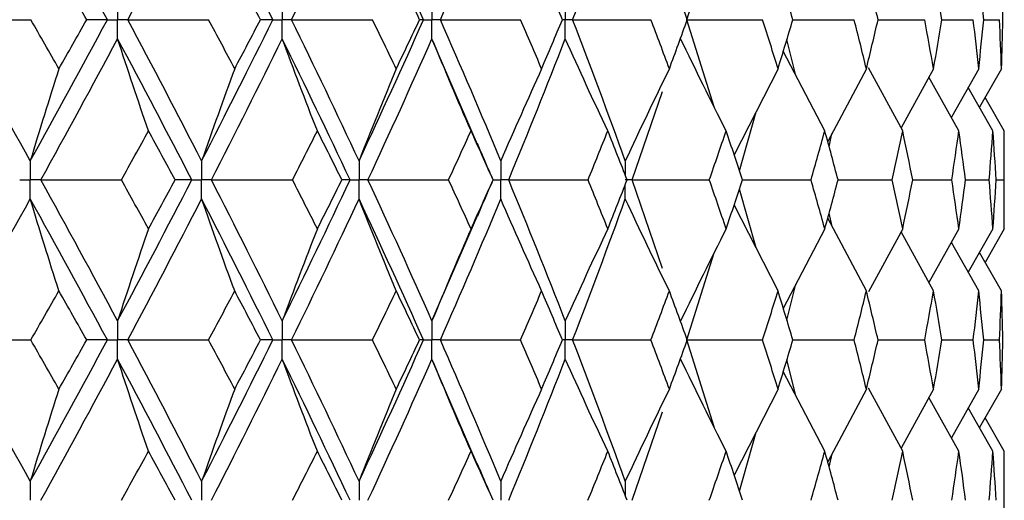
# Paper-space layout '_Back' of a CAD drawing. Header units: millimetres. Extents: x -25 to 25, y -1 to 320.
# Tile 41 of 48: x 10.38 to 19.75, y 46.12 to 50.7. Entities that reach past the tile are written whole.
import ezdxf

# ---------------------------------------------------------------- set-up
doc = ezdxf.new("R2010")
doc.units = ezdxf.units.MM

psp = doc.layouts.new('_Back')

# ---------------------------------------------------------------- linework, layer by layer
at = {"color": 7, "linetype": 'Continuous', "lineweight": 25}
for p, q in [((16.7307, 50.6996), (16.9901, 51.5274)), ((16.9904, 49.8713), (16.7307, 50.6996)), ((17.7389, 50.6996), (18.3223, 50.6996)), ((18.5494, 50.6996), (18.9926, 50.6996)), ((19.1566, 50.6996), (19.4548, 50.6996)), ((19.5539, 50.6996), (19.7038, 50.6996)), ((14.7397, 49.5107), (14.3057, 50.5182)), ((17.7673, 50.1698), (17.6817, 50.5107)), ((18.0425, 49.6412), (17.6479, 50.3991)), ((17.5974, 50.2322), (17.1806, 49.4121)), ((18.4382, 50.2322), (18.0698, 49.5404)), ((18.7834, 49.6412), (18.4578, 50.2418)), ((19.077, 50.2322), (18.7675, 49.6704)), ((19.5068, 50.2322), (19.2465, 49.7701)), ((19.7229, 50.2322), (19.5144, 49.866)), ((19.3184, 49.6412), (19.0332, 50.1527)), ((16.2096, 49.1747), (16.4989, 50.0169)), ((19.6418, 49.6412), (19.4071, 50.0552)), ((19.75, 49.6412), (19.5681, 49.9604)), ((17.2308, 49.262), (17.3894, 49.823)), ((18.0833, 49.4906), (18.1105, 49.6151)), ((19.75, 48.7087), (19.75, 49.6412)), ((14.8861, 49.1747), (14.8869, 49.1748)), ((16.4997, 48.3308), (16.2096, 49.1747)), ((17.26, 49.1747), (17.9115, 49.1748)), ((18.1689, 49.1747), (18.6832, 49.1748)), ((18.8787, 49.1747), (19.2502, 49.1748)), ((19.3817, 49.1747), (19.6062, 49.1748)), ((19.6724, 49.1747), (19.7475, 49.1748)), ((17.3895, 48.5265), (17.2308, 49.0875)), ((17.5974, 48.1176), (17.1806, 48.9374)), ((14.3057, 47.8321), (14.7414, 48.8428)), ((18.4382, 48.1176), (18.0698, 48.8092)), ((18.1112, 48.7314), (18.0833, 48.859)), ((18.0425, 48.7087), (17.6479, 47.951)), ((18.7834, 48.7087), (18.4577, 48.1081)), ((19.3184, 48.7087), (19.0332, 48.1972)), ((19.6418, 48.7087), (19.407, 48.2947)), ((19.75, 48.7087), (19.568, 48.3895)), ((19.077, 48.1176), (18.7674, 48.6793)), ((19.5068, 48.1176), (19.2464, 48.5796)), ((16.7307, 47.6507), (16.9907, 48.4792)), ((19.7229, 48.1176), (19.5143, 48.4838)), ((17.6817, 47.8394), (17.7674, 48.1805)), ((16.99, 46.8232), (16.7307, 47.6507)), ((17.7383, 47.6507), (18.3223, 47.6506)), ((18.549, 47.6507), (18.9926, 47.6506)), ((19.1564, 47.6507), (19.4548, 47.6506)), ((19.5538, 47.6506), (19.7038, 47.6506)), ((14.737, 46.4672), (14.3057, 47.4693)), ((17.7671, 47.1212), (17.6817, 47.4617)), ((18.0425, 46.5921), (17.6479, 47.3501)), ((17.5974, 47.1831), (17.1807, 46.3624)), ((18.4382, 47.1831), (18.0699, 46.4908)), ((18.7834, 46.5921), (18.4579, 47.1927)), ((19.077, 47.1831), (18.7677, 46.621)), ((19.5068, 47.1831), (19.2467, 46.7208)), ((19.7229, 47.1831), (19.5145, 46.8168)), ((19.3184, 46.5921), (19.0333, 47.1036)), ((16.2095, 46.1244), (16.4985, 46.9663)), ((19.6418, 46.5921), (19.4072, 47.0061)), ((19.75, 46.5921), (19.5682, 46.9112)), ((17.2309, 46.2122), (17.3894, 46.7734)), ((18.0834, 46.4411), (18.1112, 46.5683)), ((19.75, 45.6572), (19.75, 46.5921))]:
    psp.add_line(p, q, dxfattribs=at)
for points in [[(9.7287, 50.6996), (9.9841, 51.1479), (10.2362, 51.5964), (10.4844, 52.0444)], [(11.2178, 50.6996), (10.9772, 51.1479), (10.7326, 51.5964), (10.4844, 52.0444)], [(11.4117, 50.6996), (11.6501, 51.1479), (11.8845, 51.5964), (12.1145, 52.0444)], [(12.7916, 50.6996), (12.5703, 51.1479), (12.3445, 51.5964), (12.1145, 52.0444)], [(12.9697, 50.6996), (13.1885, 51.1479), (13.4026, 51.5964), (13.6119, 52.0444)], [(14.2252, 50.6996), (14.0258, 51.1479), (13.8212, 51.5964), (13.6119, 52.0444)], [(14.3856, 50.6996), (14.5823, 51.1479), (14.7739, 51.5964), (14.9602, 52.0444)], [(15.6439, 50.6996), (15.8164, 51.1479), (15.9834, 51.5964), (16.1446, 52.0444)], [(11.021, 50.6996), (10.9333, 50.8555), (10.8452, 51.0114), (10.7566, 51.1673)], [(12.6737, 50.6996), (12.5927, 50.8555), (12.5112, 51.0114), (12.4291, 51.1673)], [(14.1876, 50.6996), (14.1141, 50.8555), (14.04, 51.0114), (13.9654, 51.1673)], [(15.5461, 50.6996), (15.4809, 50.8555), (15.4151, 51.0114), (15.3486, 51.1673)], [(16.7342, 50.6996), (16.6781, 50.8555), (16.6213, 51.0114), (16.5637, 51.1673)], [(17.739, 50.6996), (17.6925, 50.8555), (17.6453, 51.0114), (17.5974, 51.1673)], [(18.5494, 50.6996), (18.5131, 50.8555), (18.4761, 51.0114), (18.4382, 51.1673)], [(19.1566, 50.6996), (19.1309, 50.8555), (19.1044, 51.0114), (19.077, 51.1673)], [(19.5539, 50.6996), (19.5391, 50.8555), (19.5234, 51.0114), (19.5068, 51.1673)], [(19.737, 50.6996), (19.7331, 50.8555), (19.7285, 51.0114), (19.7229, 51.1673)], [(10.4844, 49.3559), (10.2363, 49.803), (9.9842, 50.2512), (9.7287, 50.6996)], [(9.7287, 50.6996), (9.9819, 50.6996), (10.2356, 50.6996), (10.4895, 50.6996)], [(10.4844, 49.3559), (10.7325, 49.803), (10.9771, 50.2512), (11.2178, 50.6996)], [(10.7566, 50.2322), (10.6681, 50.388), (10.579, 50.5438), (10.4895, 50.6996)], [(10.7566, 50.2322), (10.8452, 50.388), (10.9333, 50.5438), (11.021, 50.6996)], [(11.2178, 50.6996), (11.1543, 50.6996), (11.0887, 50.6996), (11.021, 50.6996)], [(12.1145, 49.3559), (11.8846, 49.803), (11.6502, 50.2512), (11.4117, 50.6996)], [(11.4117, 50.6996), (11.6681, 50.6996), (11.9246, 50.6996), (12.1812, 50.6996)], [(12.1145, 49.3559), (12.3445, 49.803), (12.5703, 50.2512), (12.7916, 50.6996)], [(12.4291, 50.2322), (12.347, 50.388), (12.2644, 50.5438), (12.1812, 50.6996)], [(12.4291, 50.2322), (12.5111, 50.388), (12.5927, 50.5438), (12.6737, 50.6996)], [(12.7916, 50.6996), (12.7544, 50.6996), (12.7152, 50.6996), (12.6737, 50.6996)], [(13.6119, 49.3559), (13.4027, 49.803), (13.1885, 50.2512), (12.9697, 50.6996)], [(12.9697, 50.6996), (13.2264, 50.6996), (13.483, 50.6996), (13.7395, 50.6996)], [(13.6119, 49.3559), (13.8211, 49.803), (14.0257, 50.2512), (14.2252, 50.6996)], [(13.9654, 50.2322), (13.8907, 50.388), (13.8154, 50.5438), (13.7395, 50.6996)], [(13.9654, 50.2322), (14.04, 50.388), (14.1141, 50.5438), (14.1876, 50.6996)], [(14.2252, 50.6996), (14.2149, 50.6996), (14.2023, 50.6996), (14.1876, 50.6996)], [(14.9602, 49.3559), (14.774, 49.803), (14.5824, 50.2512), (14.3856, 50.6996)], [(14.3856, 50.6996), (14.6398, 50.6996), (14.8937, 50.6996), (15.1473, 50.6996)], [(15.3486, 50.2322), (15.2822, 50.388), (15.215, 50.5438), (15.1473, 50.6996)], [(15.3486, 50.2322), (15.4151, 50.388), (15.4809, 50.5438), (15.5461, 50.6996)], [(16.1446, 49.3559), (15.9834, 49.803), (15.8164, 50.2512), (15.6439, 50.6996)], [(15.6439, 50.6996), (15.8928, 50.6996), (16.1412, 50.6996), (16.389, 50.6996)], [(16.5637, 50.2322), (16.5062, 50.388), (16.448, 50.5438), (16.389, 50.6996)], [(16.5637, 50.2322), (16.6213, 50.388), (16.6781, 50.5438), (16.7342, 50.6996)], [(16.7307, 50.6996), (16.9717, 50.6996), (17.2119, 50.6996), (17.4513, 50.6996)], [(17.5974, 50.2322), (17.5494, 50.388), (17.5007, 50.5438), (17.4513, 50.6996)], [(17.5974, 50.2322), (17.6453, 50.388), (17.6925, 50.5438), (17.739, 50.6996)], [(18.4382, 50.2322), (18.4004, 50.388), (18.3617, 50.5438), (18.3223, 50.6996)], [(18.4382, 50.2322), (18.4761, 50.388), (18.5131, 50.5438), (18.5494, 50.6996)], [(19.077, 50.2322), (19.0497, 50.388), (19.0215, 50.5438), (18.9926, 50.6996)], [(19.077, 50.2322), (19.1044, 50.388), (19.1309, 50.5438), (19.1566, 50.6996)], [(19.5068, 50.2322), (19.4903, 50.388), (19.473, 50.5438), (19.4548, 50.6996)], [(19.5068, 50.2322), (19.5234, 50.388), (19.5391, 50.5438), (19.5539, 50.6996)], [(19.7229, 50.2322), (19.7174, 50.388), (19.711, 50.5438), (19.7038, 50.6996)], [(19.7229, 50.2322), (19.7285, 50.388), (19.7331, 50.5438), (19.737, 50.6996)], [(10.5848, 49.1747), (10.8319, 49.6217), (11.0754, 50.0698), (11.315, 50.5182)], [(11.6088, 49.6412), (11.5089, 49.9316), (11.411, 50.224), (11.315, 50.5182)], [(12.0211, 49.1747), (11.79, 49.6217), (11.5545, 50.0698), (11.315, 50.5182)], [(12.2075, 49.1747), (12.4362, 49.6217), (12.6608, 50.0698), (12.8809, 50.5182)], [(13.2153, 49.6412), (13.1016, 49.9316), (12.9902, 50.224), (12.8809, 50.5182)], [(13.5269, 49.1747), (13.3164, 49.6217), (13.1009, 50.0698), (12.8809, 50.5182)], [(13.6965, 49.1747), (13.9043, 49.6217), (14.1075, 50.0698), (14.3057, 50.5182)], [(14.6771, 49.6412), (14.5508, 49.9316), (14.427, 50.224), (14.3057, 50.5182)], [(15.0354, 49.1747), (15.2201, 49.6217), (15.3997, 50.0698), (15.5737, 50.5182)], [(15.9781, 49.6412), (15.8406, 49.9316), (15.7058, 50.224), (15.5737, 50.5182)], [(17.104, 49.6412), (16.9568, 49.9316), (16.8126, 50.224), (16.6711, 50.5182)], [(10.7566, 50.2322), (10.6641, 49.9419), (10.5734, 49.6498), (10.4844, 49.3559)], [(12.4291, 50.2322), (12.3222, 49.9419), (12.2174, 49.6498), (12.1145, 49.3559)], [(13.9654, 50.2322), (13.8453, 49.9419), (13.7275, 49.6498), (13.6119, 49.3559)], [(15.3486, 50.2322), (15.2166, 49.9419), (15.0872, 49.6498), (14.9602, 49.3559)], [(16.5637, 50.2322), (16.4213, 49.9419), (16.2816, 49.6498), (16.1446, 49.3559)], [(11.3513, 49.1748), (11.4376, 49.3302), (11.5234, 49.4857), (11.6088, 49.6412)], [(11.8632, 49.1748), (11.7789, 49.3302), (11.6941, 49.4857), (11.6088, 49.6412)], [(12.9785, 49.1748), (13.058, 49.3302), (13.1369, 49.4857), (13.2153, 49.6412)], [(13.4487, 49.1748), (13.3715, 49.3302), (13.2937, 49.4857), (13.2153, 49.6412)], [(14.4635, 49.1748), (14.5353, 49.3302), (14.6065, 49.4857), (14.6771, 49.6412)], [(14.8869, 49.1748), (14.8176, 49.3302), (14.7477, 49.4857), (14.6771, 49.6412)], [(15.7901, 49.1748), (15.8534, 49.3302), (15.9161, 49.4857), (15.9781, 49.6412)], [(16.162, 49.1748), (16.1014, 49.3302), (16.0401, 49.4857), (15.9781, 49.6412)], [(16.9436, 49.1748), (16.9978, 49.3302), (17.0513, 49.4857), (17.104, 49.6412)], [(17.26, 49.1748), (17.2087, 49.3302), (17.1567, 49.4857), (17.104, 49.6412)], [(17.9115, 49.1748), (17.956, 49.3302), (17.9996, 49.4857), (18.0425, 49.6412)], [(18.1689, 49.1748), (18.1275, 49.3302), (18.0854, 49.4857), (18.0425, 49.6412)], [(18.6832, 49.1748), (18.7174, 49.3302), (18.7508, 49.4857), (18.7834, 49.6412)], [(18.8787, 49.1748), (18.8477, 49.3302), (18.816, 49.4857), (18.7834, 49.6412)], [(19.2502, 49.1748), (19.2737, 49.3302), (19.2965, 49.4857), (19.3184, 49.6412)], [(19.3817, 49.1748), (19.3614, 49.3302), (19.3403, 49.4857), (19.3184, 49.6412)], [(19.6062, 49.1748), (19.6189, 49.3302), (19.6308, 49.4857), (19.6418, 49.6412)], [(19.6724, 49.1748), (19.663, 49.3302), (19.6528, 49.4857), (19.6418, 49.6412)], [(19.7475, 49.1748), (19.7492, 49.3302), (19.75, 49.4857), (19.75, 49.6412)], [(10.5848, 49.1747), (10.84, 49.1747), (11.0956, 49.1747), (11.3513, 49.1748)], [(11.315, 47.8321), (11.0754, 48.2804), (10.8319, 48.7276), (10.5848, 49.1747)], [(11.315, 47.8321), (11.5546, 48.2804), (11.79, 48.7276), (12.0211, 49.1747)], [(11.6088, 48.7087), (11.5234, 48.8642), (11.4376, 49.0195), (11.3513, 49.1748)], [(11.6088, 48.7087), (11.6941, 48.8642), (11.7789, 49.0195), (11.8632, 49.1748)], [(12.0211, 49.1747), (11.9706, 49.1747), (11.918, 49.1747), (11.8632, 49.1748)], [(12.2075, 49.1747), (12.4645, 49.1747), (12.7215, 49.1747), (12.9785, 49.1748)], [(12.8809, 47.8321), (12.6608, 48.2804), (12.4363, 48.7276), (12.2075, 49.1747)], [(12.8809, 47.8321), (13.101, 48.2804), (13.3163, 48.7276), (13.5269, 49.1747)], [(13.2153, 48.7087), (13.1369, 48.8642), (13.058, 49.0195), (12.9785, 49.1748)], [(13.2153, 48.7087), (13.2937, 48.8642), (13.3715, 49.0195), (13.4487, 49.1748)], [(13.5269, 49.1747), (13.503, 49.1747), (13.477, 49.1747), (13.4487, 49.1748)], [(13.6965, 49.1747), (13.9524, 49.1747), (14.2081, 49.1747), (14.4635, 49.1748)], [(14.3057, 47.8321), (14.1075, 48.2804), (13.9044, 48.7276), (13.6965, 49.1747)], [(14.6771, 48.7087), (14.6065, 48.8642), (14.5353, 49.0195), (14.4635, 49.1748)], [(14.6771, 48.7087), (14.7477, 48.8642), (14.8176, 49.0195), (14.8869, 49.1748)], [(15.0354, 49.1747), (15.2874, 49.1747), (15.539, 49.1747), (15.7901, 49.1748)], [(15.5737, 47.8321), (15.3996, 48.2804), (15.2202, 48.7276), (15.0354, 49.1747)], [(15.9781, 48.7087), (15.9161, 48.8642), (15.8534, 49.0195), (15.7901, 49.1748)], [(15.9781, 48.7087), (16.0401, 48.8642), (16.1014, 49.0195), (16.162, 49.1748)], [(16.2096, 49.1747), (16.4549, 49.1747), (16.6996, 49.1747), (16.9436, 49.1748)], [(17.104, 48.7087), (17.0513, 48.8642), (16.9978, 49.0195), (16.9436, 49.1748)], [(17.104, 48.7087), (17.1567, 48.8642), (17.2087, 49.0195), (17.26, 49.1748)], [(18.0425, 48.7087), (17.9996, 48.8642), (17.9559, 49.0195), (17.9115, 49.1748)], [(18.0425, 48.7087), (18.0854, 48.8642), (18.1276, 49.0195), (18.1689, 49.1748)], [(18.7834, 48.7087), (18.7508, 48.8642), (18.7174, 49.0195), (18.6832, 49.1748)], [(18.7834, 48.7087), (18.816, 48.8642), (18.8477, 49.0195), (18.8787, 49.1748)], [(19.3184, 48.7087), (19.2965, 48.8642), (19.2737, 49.0195), (19.2502, 49.1748)], [(19.3184, 48.7087), (19.3403, 48.8642), (19.3614, 49.0195), (19.3817, 49.1748)], [(19.6418, 48.7087), (19.6308, 48.8642), (19.6189, 49.0195), (19.6062, 49.1748)], [(19.6418, 48.7087), (19.6528, 48.8642), (19.663, 49.0195), (19.6724, 49.1748)], [(19.75, 48.7087), (19.75, 48.8642), (19.7492, 49.0195), (19.7475, 49.1748)], [(9.7287, 47.6507), (9.9843, 48.099), (10.2363, 48.5465), (10.4844, 48.9935)], [(10.7566, 48.1176), (10.6641, 48.4078), (10.5734, 48.6997), (10.4844, 48.9935)], [(11.2178, 47.6507), (10.9771, 48.099), (10.7325, 48.5465), (10.4844, 48.9935)], [(11.4117, 47.6507), (11.6502, 48.099), (11.8846, 48.5465), (12.1145, 48.9935)], [(12.4291, 48.1176), (12.3222, 48.4078), (12.2173, 48.6997), (12.1145, 48.9935)], [(12.7916, 47.6507), (12.5702, 48.099), (12.3445, 48.5465), (12.1145, 48.9935)], [(12.9697, 47.6507), (13.1886, 48.099), (13.4027, 48.5465), (13.6119, 48.9935)], [(13.9654, 48.1176), (13.8453, 48.4078), (13.7274, 48.6997), (13.6119, 48.9935)], [(14.2252, 47.6507), (14.0256, 48.099), (13.8212, 48.5465), (13.6119, 48.9935)], [(14.3856, 47.6507), (14.5824, 48.099), (14.774, 48.5465), (14.9602, 48.9935)], [(15.3486, 48.1176), (15.2167, 48.4078), (15.0872, 48.6997), (14.9602, 48.9935)], [(15.6439, 47.6507), (15.8165, 48.099), (15.9834, 48.5465), (16.1446, 48.9935)], [(16.5637, 48.1176), (16.4213, 48.4078), (16.2816, 48.6997), (16.1446, 48.9935)], [(11.6088, 48.7087), (11.5089, 48.4184), (11.411, 48.1262), (11.315, 47.8321)], [(13.2153, 48.7087), (13.1016, 48.4184), (12.9901, 48.1262), (12.8809, 47.8321)], [(14.6771, 48.7087), (14.5508, 48.4184), (14.427, 48.1262), (14.3057, 47.8321)], [(15.9781, 48.7087), (15.8406, 48.4184), (15.7058, 48.1262), (15.5737, 47.8321)], [(17.104, 48.7087), (16.9568, 48.4184), (16.8126, 48.1262), (16.6711, 47.8321)], [(10.4896, 47.6506), (10.5791, 47.8064), (10.6681, 47.9621), (10.7566, 48.1176)], [(11.0209, 47.6506), (10.9333, 47.8064), (10.8452, 47.9621), (10.7566, 48.1176)], [(12.1813, 47.6506), (12.2644, 47.8064), (12.347, 47.9621), (12.4291, 48.1176)], [(12.6737, 47.6506), (12.5927, 47.8064), (12.5111, 47.9621), (12.4291, 48.1176)], [(13.7396, 47.6506), (13.8154, 47.8064), (13.8907, 47.9621), (13.9654, 48.1176)], [(14.1875, 47.6506), (14.1141, 47.8064), (14.04, 47.9621), (13.9654, 48.1176)], [(15.1473, 47.6506), (15.2151, 47.8064), (15.2822, 47.9621), (15.3486, 48.1176)], [(15.546, 47.6506), (15.4809, 47.8064), (15.4151, 47.9621), (15.3486, 48.1176)], [(16.3891, 47.6506), (16.448, 47.8064), (16.5062, 47.9621), (16.5637, 48.1176)], [(16.7341, 47.6506), (16.678, 47.8064), (16.6212, 47.9621), (16.5637, 48.1176)], [(17.4513, 47.6506), (17.5008, 47.8064), (17.5495, 47.9621), (17.5974, 48.1176)], [(17.7389, 47.6506), (17.6925, 47.8064), (17.6453, 47.9621), (17.5974, 48.1176)], [(18.3223, 47.6506), (18.3617, 47.8064), (18.4004, 47.9621), (18.4382, 48.1176)], [(18.5494, 47.6506), (18.5131, 47.8064), (18.476, 47.9621), (18.4382, 48.1176)], [(18.9926, 47.6506), (19.0216, 47.8064), (19.0497, 47.9621), (19.077, 48.1176)], [(19.1566, 47.6506), (19.1309, 47.8064), (19.1044, 47.9621), (19.077, 48.1176)], [(19.4548, 47.6506), (19.473, 47.8064), (19.4903, 47.9621), (19.5068, 48.1176)], [(19.5539, 47.6506), (19.539, 47.8064), (19.5234, 47.9621), (19.5068, 48.1176)], [(19.7038, 47.6506), (19.711, 47.8064), (19.7174, 47.9621), (19.7229, 48.1176)], [(19.737, 47.6506), (19.7331, 47.8064), (19.7285, 47.9621), (19.7229, 48.1176)], [(9.7287, 47.6507), (9.982, 47.6507), (10.2356, 47.6507), (10.4896, 47.6506)], [(10.4844, 46.3059), (10.2361, 46.7541), (9.9841, 47.2026), (9.7287, 47.6507)], [(10.4844, 46.3059), (10.7327, 46.7541), (10.9773, 47.2026), (11.2178, 47.6507)], [(10.7566, 47.1831), (10.6681, 47.3389), (10.579, 47.4948), (10.4896, 47.6506)], [(10.7566, 47.1831), (10.8452, 47.3389), (10.9333, 47.4948), (11.0209, 47.6506)], [(11.2178, 47.6507), (11.1543, 47.6507), (11.0886, 47.6507), (11.0209, 47.6506)], [(11.4117, 47.6507), (11.6681, 47.6507), (11.9247, 47.6507), (12.1813, 47.6506)], [(12.1145, 46.3059), (11.8845, 46.7541), (11.6501, 47.2026), (11.4117, 47.6507)], [(12.1145, 46.3059), (12.3446, 46.7541), (12.5704, 47.2026), (12.7916, 47.6507)], [(12.4291, 47.1831), (12.347, 47.3389), (12.2644, 47.4948), (12.1813, 47.6506)], [(12.4291, 47.1831), (12.5111, 47.3389), (12.5927, 47.4948), (12.6737, 47.6506)], [(12.7916, 47.6507), (12.7544, 47.6507), (12.7151, 47.6507), (12.6737, 47.6506)], [(13.6119, 46.3059), (13.4026, 46.7541), (13.1884, 47.2026), (12.9697, 47.6507)], [(12.9697, 47.6507), (13.2264, 47.6507), (13.4831, 47.6507), (13.7396, 47.6506)], [(13.6119, 46.3059), (13.8213, 46.7541), (14.0258, 47.2026), (14.2252, 47.6507)], [(13.9654, 47.1831), (13.8907, 47.3389), (13.8154, 47.4948), (13.7396, 47.6506)], [(13.9654, 47.1831), (14.04, 47.3389), (14.1141, 47.4948), (14.1875, 47.6506)], [(14.2252, 47.6507), (14.2148, 47.6507), (14.2023, 47.6507), (14.1875, 47.6506)], [(14.9602, 46.3059), (14.7739, 46.7541), (14.5823, 47.2026), (14.3856, 47.6507)], [(14.3856, 47.6507), (14.6398, 47.6507), (14.8937, 47.6507), (15.1473, 47.6506)], [(15.3486, 47.1831), (15.2822, 47.3389), (15.2151, 47.4948), (15.1473, 47.6506)], [(15.3486, 47.1831), (15.4151, 47.3389), (15.4809, 47.4948), (15.546, 47.6506)], [(16.1446, 46.3059), (15.9833, 46.7541), (15.8163, 47.2026), (15.6439, 47.6507)], [(15.6439, 47.6507), (15.8928, 47.6507), (16.1413, 47.6507), (16.3891, 47.6506)], [(16.5637, 47.1831), (16.5062, 47.3389), (16.448, 47.4948), (16.3891, 47.6506)], [(16.5637, 47.1831), (16.6213, 47.3389), (16.6781, 47.4948), (16.7341, 47.6506)], [(16.7307, 47.6507), (16.9717, 47.6507), (17.2119, 47.6507), (17.4513, 47.6506)], [(17.5974, 47.1831), (17.5494, 47.3389), (17.5007, 47.4948), (17.4513, 47.6506)], [(17.5974, 47.1831), (17.6453, 47.3389), (17.6925, 47.4948), (17.7389, 47.6506)], [(18.4382, 47.1831), (18.4004, 47.3389), (18.3617, 47.4948), (18.3223, 47.6506)], [(18.4382, 47.1831), (18.4761, 47.3389), (18.5131, 47.4948), (18.5494, 47.6506)], [(19.077, 47.1831), (19.0497, 47.3389), (19.0216, 47.4948), (18.9926, 47.6506)], [(19.077, 47.1831), (19.1044, 47.3389), (19.1309, 47.4948), (19.1566, 47.6506)], [(19.5068, 47.1831), (19.4903, 47.3389), (19.473, 47.4948), (19.4548, 47.6506)], [(19.5068, 47.1831), (19.5234, 47.3389), (19.539, 47.4948), (19.5539, 47.6506)], [(19.7229, 47.1831), (19.7174, 47.3389), (19.711, 47.4948), (19.7038, 47.6506)], [(19.7229, 47.1831), (19.7285, 47.3389), (19.7331, 47.4948), (19.737, 47.6506)], [(10.5847, 46.1244), (10.832, 46.5726), (11.0755, 47.0211), (11.315, 47.4693)], [(11.6088, 46.5921), (11.5089, 46.8826), (11.411, 47.175), (11.315, 47.4693)], [(12.0212, 46.1244), (11.79, 46.5726), (11.5544, 47.0211), (11.315, 47.4693)], [(12.2074, 46.1244), (12.4363, 46.5726), (12.6609, 47.0211), (12.8809, 47.4693)], [(13.2153, 46.5921), (13.1017, 46.8826), (12.9902, 47.175), (12.8809, 47.4693)], [(13.5269, 46.1244), (13.3163, 46.5726), (13.1009, 47.0211), (12.8809, 47.4693)], [(13.6964, 46.1244), (13.9044, 46.5726), (14.1076, 47.0211), (14.3057, 47.4693)], [(14.6771, 46.5921), (14.5509, 46.8826), (14.4271, 47.175), (14.3057, 47.4693)], [(15.0353, 46.1244), (15.2202, 46.5726), (15.3997, 47.0211), (15.5737, 47.4693)], [(15.9781, 46.5921), (15.8407, 46.8826), (15.7059, 47.175), (15.5737, 47.4693)], [(17.104, 46.5921), (16.9569, 46.8826), (16.8126, 47.175), (16.6711, 47.4693)], [(10.7566, 47.1831), (10.6641, 46.8925), (10.5734, 46.6002), (10.4844, 46.3059)], [(12.4291, 47.1831), (12.3222, 46.8925), (12.2173, 46.6002), (12.1145, 46.3059)], [(13.9654, 47.1831), (13.8452, 46.8925), (13.7274, 46.6002), (13.6119, 46.3059)], [(15.3486, 47.1831), (15.2166, 46.8925), (15.0871, 46.6002), (14.9602, 46.3059)], [(16.5637, 47.1831), (16.4213, 46.8925), (16.2815, 46.6002), (16.1446, 46.3059)], [(11.351, 46.1245), (11.4374, 46.2804), (11.5233, 46.4362), (11.6088, 46.5921)], [(11.8636, 46.1245), (11.7791, 46.2804), (11.6942, 46.4362), (11.6088, 46.5921)], [(12.9782, 46.1245), (13.0578, 46.2804), (13.1368, 46.4362), (13.2153, 46.5921)], [(13.4491, 46.1245), (13.3717, 46.2804), (13.2938, 46.4362), (13.2153, 46.5921)], [(14.4632, 46.1245), (14.5351, 46.2804), (14.6064, 46.4362), (14.6771, 46.5921)], [(14.8872, 46.1245), (14.8178, 46.2804), (14.7478, 46.4362), (14.6771, 46.5921)], [(15.7898, 46.1245), (15.8533, 46.2804), (15.916, 46.4362), (15.9781, 46.5921)], [(16.1622, 46.1245), (16.1016, 46.2804), (16.0402, 46.4362), (15.9781, 46.5921)], [(16.9434, 46.1245), (16.9977, 46.2804), (17.0512, 46.4362), (17.104, 46.5921)], [(17.2602, 46.1245), (17.2089, 46.2804), (17.1568, 46.4362), (17.104, 46.5921)], [(17.9113, 46.1245), (17.9558, 46.2804), (17.9996, 46.4362), (18.0425, 46.5921)], [(18.1691, 46.1245), (18.1277, 46.2804), (18.0855, 46.4362), (18.0425, 46.5921)], [(18.6831, 46.1245), (18.7173, 46.2804), (18.7507, 46.4362), (18.7834, 46.5921)], [(18.8788, 46.1245), (18.8478, 46.2804), (18.816, 46.4362), (18.7834, 46.5921)], [(19.2501, 46.1245), (19.2737, 46.2804), (19.2965, 46.4362), (19.3184, 46.5921)], [(19.3818, 46.1245), (19.3615, 46.2804), (19.3404, 46.4362), (19.3184, 46.5921)], [(19.6062, 46.1245), (19.6189, 46.2804), (19.6308, 46.4362), (19.6418, 46.5921)], [(19.6724, 46.1245), (19.663, 46.2804), (19.6528, 46.4362), (19.6418, 46.5921)], [(19.7475, 46.1245), (19.7492, 46.2804), (19.75, 46.4362), (19.75, 46.5921)]]:
    psp.add_open_spline(points, degree=3, dxfattribs=at)
for points, knots in [([(11.315, 50.8811), (11.3149, 50.8321), (11.3149, 50.7832), (11.3149, 50.7343), (11.3149, 50.7227), (11.3149, 50.7112), (11.3149, 50.6996)], [0, 0, 0, 0, 0.0001467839, 0.0001467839, 0.0001467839, 0.0001814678, 0.0001814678, 0.0001814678, 0.0001814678]), ([(12.8809, 50.8811), (12.8808, 50.8321), (12.8808, 50.7832), (12.8808, 50.7343), (12.8808, 50.7227), (12.8808, 50.7112), (12.8808, 50.6996)], [0, 0, 0, 0, 0.0001467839, 0.0001467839, 0.0001467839, 0.0001814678, 0.0001814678, 0.0001814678, 0.0001814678]), ([(14.3057, 50.8811), (14.3056, 50.8321), (14.3056, 50.7832), (14.3055, 50.7343), (14.3055, 50.7227), (14.3055, 50.7112), (14.3055, 50.6996)], [0, 0, 0, 0, 0.0001467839, 0.0001467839, 0.0001467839, 0.0001814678, 0.0001814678, 0.0001814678, 0.0001814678]), ([(15.5737, 50.8811), (15.5736, 50.8321), (15.5736, 50.7832), (15.5736, 50.7343), (15.5736, 50.7227), (15.5736, 50.7112), (15.5736, 50.6996)], [0, 0, 0, 0, 0.0001467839, 0.0001467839, 0.0001467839, 0.0001814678, 0.0001814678, 0.0001814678, 0.0001814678]), ([(11.2178, 50.6996), (11.2408, 50.6996), (11.2638, 50.6996), (11.2868, 50.6996), (11.2962, 50.6996), (11.3055, 50.6996), (11.3149, 50.6996)], [0, 0, 0, 0, 0.0000851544, 0.0000851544, 0.0000851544, 0.0001198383, 0.0001198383, 0.0001198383, 0.0001198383]), ([(11.315, 50.5182), (11.3149, 50.5671), (11.3149, 50.616), (11.3149, 50.6649), (11.3149, 50.6765), (11.3149, 50.688), (11.3149, 50.6996)], [0, 0, 0, 0, 0.0001467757, 0.0001467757, 0.0001467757, 0.0001814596, 0.0001814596, 0.0001814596, 0.0001814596]), ([(11.4117, 50.6996), (11.3888, 50.6996), (11.3659, 50.6996), (11.3429, 50.6996), (11.3336, 50.6996), (11.3242, 50.6996), (11.3149, 50.6996)], [0, 0, 0, 0, 0.0000851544, 0.0000851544, 0.0000851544, 0.0001198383, 0.0001198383, 0.0001198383, 0.0001198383]), ([(12.7916, 50.6996), (12.8127, 50.6996), (12.8339, 50.6996), (12.855, 50.6996), (12.8636, 50.6996), (12.8722, 50.6996), (12.8808, 50.6996)], [0, 0, 0, 0, 0.0000851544, 0.0000851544, 0.0000851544, 0.0001198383, 0.0001198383, 0.0001198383, 0.0001198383]), ([(12.8809, 50.5182), (12.8808, 50.5671), (12.8808, 50.616), (12.8808, 50.6649), (12.8808, 50.6765), (12.8808, 50.688), (12.8808, 50.6996)], [0, 0, 0, 0, 0.0001467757, 0.0001467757, 0.0001467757, 0.0001814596, 0.0001814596, 0.0001814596, 0.0001814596]), ([(12.9697, 50.6996), (12.9487, 50.6996), (12.9276, 50.6996), (12.9065, 50.6996), (12.8979, 50.6996), (12.8894, 50.6996), (12.8808, 50.6996)], [0, 0, 0, 0, 0.0000851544, 0.0000851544, 0.0000851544, 0.0001198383, 0.0001198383, 0.0001198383, 0.0001198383]), ([(14.2252, 50.6996), (14.2443, 50.6996), (14.2633, 50.6996), (14.2823, 50.6996), (14.2901, 50.6996), (14.2978, 50.6996), (14.3055, 50.6996)], [0, 0, 0, 0, 0.0000851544, 0.0000851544, 0.0000851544, 0.0001198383, 0.0001198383, 0.0001198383, 0.0001198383]), ([(14.3057, 50.5182), (14.3056, 50.5671), (14.3056, 50.616), (14.3055, 50.6649), (14.3055, 50.6765), (14.3055, 50.688), (14.3055, 50.6996)], [0, 0, 0, 0, 0.0001467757, 0.0001467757, 0.0001467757, 0.0001814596, 0.0001814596, 0.0001814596, 0.0001814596]), ([(14.3856, 50.6996), (14.3667, 50.6996), (14.3477, 50.6996), (14.3287, 50.6996), (14.321, 50.6996), (14.3133, 50.6996), (14.3055, 50.6996)], [0, 0, 0, 0, 0.0000851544, 0.0000851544, 0.0000851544, 0.0001198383, 0.0001198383, 0.0001198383, 0.0001198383]), ([(15.5737, 50.5182), (15.5736, 50.5671), (15.5736, 50.616), (15.5736, 50.6649), (15.5736, 50.6765), (15.5736, 50.688), (15.5736, 50.6996)], [0, 0, 0, 0, 0.0001467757, 0.0001467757, 0.0001467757, 0.0001814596, 0.0001814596, 0.0001814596, 0.0001814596]), ([(15.6439, 50.6996), (15.6273, 50.6996), (15.6106, 50.6996), (15.594, 50.6996), (15.5872, 50.6996), (15.5804, 50.6996), (15.5736, 50.6996)], [0, 0, 0, 0, 0.0000851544, 0.0000851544, 0.0000851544, 0.0001198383, 0.0001198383, 0.0001198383, 0.0001198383]), ([(14.8875, 49.1753), (14.8735, 49.2072), (14.8231, 49.3218), (14.7741, 49.4366), (14.7387, 49.5196)], [0, 0, 0, 0, 0.277466, 1, 1, 1, 1]), ([(10.4844, 49.3559), (10.4843, 49.307), (10.4843, 49.2582), (10.4843, 49.2093), (10.4843, 49.1978), (10.4843, 49.1862), (10.4843, 49.1747)], [0, 0, 0, 0, 0.0001465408, 0.0001465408, 0.0001465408, 0.0001812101, 0.0001812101, 0.0001812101, 0.0001812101]), ([(12.1145, 49.3559), (12.1145, 49.307), (12.1144, 49.2582), (12.1144, 49.2093), (12.1144, 49.1978), (12.1144, 49.1862), (12.1144, 49.1747)], [0, 0, 0, 0, 0.0001465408, 0.0001465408, 0.0001465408, 0.0001812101, 0.0001812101, 0.0001812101, 0.0001812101]), ([(13.6119, 49.3559), (13.6119, 49.307), (13.6118, 49.2582), (13.6118, 49.2093), (13.6118, 49.1978), (13.6118, 49.1862), (13.6118, 49.1747)], [0, 0, 0, 0, 0.0001465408, 0.0001465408, 0.0001465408, 0.0001812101, 0.0001812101, 0.0001812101, 0.0001812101]), ([(14.9602, 49.3559), (14.9601, 49.307), (14.9601, 49.2582), (14.9601, 49.2093), (14.9601, 49.1978), (14.9601, 49.1862), (14.9601, 49.1747)], [0, 0, 0, 0, 0.0001465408, 0.0001465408, 0.0001465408, 0.0001812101, 0.0001812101, 0.0001812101, 0.0001812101]), ([(10.3836, 49.1747), (10.4075, 49.1747), (10.4314, 49.1747), (10.4552, 49.1747), (10.4649, 49.1747), (10.4746, 49.1747), (10.4843, 49.1747)], [0, 0, 0, 0, 0.0000852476, 0.0000852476, 0.0000852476, 0.0001199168, 0.0001199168, 0.0001199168, 0.0001199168]), ([(10.4844, 48.9935), (10.4843, 49.0423), (10.4843, 49.0911), (10.4843, 49.14), (10.4843, 49.1515), (10.4843, 49.1631), (10.4843, 49.1747)], [0, 0, 0, 0, 0.000146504, 0.000146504, 0.000146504, 0.0001811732, 0.0001811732, 0.0001811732, 0.0001811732]), ([(10.5848, 49.1747), (10.561, 49.1747), (10.5372, 49.1747), (10.5134, 49.1747), (10.5037, 49.1747), (10.494, 49.1747), (10.4843, 49.1747)], [0, 0, 0, 0, 0.0000852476, 0.0000852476, 0.0000852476, 0.0001199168, 0.0001199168, 0.0001199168, 0.0001199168]), ([(12.0211, 49.1747), (12.0432, 49.1747), (12.0654, 49.1747), (12.0875, 49.1747), (12.0965, 49.1747), (12.1054, 49.1747), (12.1144, 49.1747)], [0, 0, 0, 0, 0.0000852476, 0.0000852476, 0.0000852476, 0.0001199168, 0.0001199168, 0.0001199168, 0.0001199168]), ([(12.1145, 48.9935), (12.1145, 49.0423), (12.1144, 49.0911), (12.1144, 49.14), (12.1144, 49.1515), (12.1144, 49.1631), (12.1144, 49.1747)], [0, 0, 0, 0, 0.000146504, 0.000146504, 0.000146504, 0.0001811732, 0.0001811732, 0.0001811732, 0.0001811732]), ([(12.2075, 49.1747), (12.1855, 49.1747), (12.1634, 49.1747), (12.1414, 49.1747), (12.1324, 49.1747), (12.1234, 49.1747), (12.1144, 49.1747)], [0, 0, 0, 0, 0.0000852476, 0.0000852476, 0.0000852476, 0.0001199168, 0.0001199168, 0.0001199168, 0.0001199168]), ([(13.5269, 49.1747), (13.547, 49.1747), (13.5672, 49.1747), (13.5873, 49.1747), (13.5955, 49.1747), (13.6036, 49.1747), (13.6118, 49.1747)], [0, 0, 0, 0, 0.0000852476, 0.0000852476, 0.0000852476, 0.0001199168, 0.0001199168, 0.0001199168, 0.0001199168]), ([(13.6119, 48.9935), (13.6119, 49.0423), (13.6118, 49.0911), (13.6118, 49.14), (13.6118, 49.1515), (13.6118, 49.1631), (13.6118, 49.1747)], [0, 0, 0, 0, 0.000146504, 0.000146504, 0.000146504, 0.0001811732, 0.0001811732, 0.0001811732, 0.0001811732]), ([(13.6965, 49.1747), (13.6764, 49.1747), (13.6564, 49.1747), (13.6363, 49.1747), (13.6281, 49.1747), (13.62, 49.1747), (13.6118, 49.1747)], [0, 0, 0, 0, 0.0000852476, 0.0000852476, 0.0000852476, 0.0001199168, 0.0001199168, 0.0001199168, 0.0001199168]), ([(14.7404, 48.834), (14.7758, 48.9169), (14.8242, 49.0303), (14.8741, 49.1436), (14.8875, 49.1741)], [0, 0, 0, 0, 0.730633, 1, 1, 1, 1]), ([(14.9602, 48.9935), (14.9601, 49.0423), (14.9601, 49.0911), (14.9601, 49.14), (14.9601, 49.1515), (14.9601, 49.1631), (14.9601, 49.1747)], [0, 0, 0, 0, 0.000146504, 0.000146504, 0.000146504, 0.0001811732, 0.0001811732, 0.0001811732, 0.0001811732]), ([(15.0354, 49.1747), (15.0176, 49.1747), (14.9997, 49.1747), (14.9819, 49.1747), (14.9746, 49.1747), (14.9673, 49.1747), (14.9601, 49.1747)], [0, 0, 0, 0, 0.0000852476, 0.0000852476, 0.0000852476, 0.0001199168, 0.0001199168, 0.0001199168, 0.0001199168]), ([(16.2096, 49.1747), (16.1942, 49.1747), (16.1787, 49.1747), (16.1633, 49.1747), (16.157, 49.1747), (16.1507, 49.1747), (16.1444, 49.1747)], [0, 0, 0, 0, 0.0000852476, 0.0000852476, 0.0000852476, 0.0001199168, 0.0001199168, 0.0001199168, 0.0001199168]), ([(11.315, 47.8321), (11.3149, 47.7832), (11.3149, 47.7343), (11.3149, 47.6854), (11.3149, 47.6738), (11.3149, 47.6622), (11.3149, 47.6507)], [0, 0, 0, 0, 0.0001467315, 0.0001467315, 0.0001467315, 0.0001814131, 0.0001814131, 0.0001814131, 0.0001814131]), ([(12.8809, 47.8321), (12.8808, 47.7832), (12.8808, 47.7343), (12.8808, 47.6854), (12.8808, 47.6738), (12.8808, 47.6622), (12.8808, 47.6507)], [0, 0, 0, 0, 0.0001467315, 0.0001467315, 0.0001467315, 0.0001814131, 0.0001814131, 0.0001814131, 0.0001814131]), ([(14.3057, 47.8321), (14.3056, 47.7832), (14.3056, 47.7343), (14.3055, 47.6854), (14.3055, 47.6738), (14.3055, 47.6622), (14.3055, 47.6507)], [0, 0, 0, 0, 0.0001467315, 0.0001467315, 0.0001467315, 0.0001814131, 0.0001814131, 0.0001814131, 0.0001814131]), ([(15.5737, 47.8321), (15.5736, 47.7832), (15.5736, 47.7343), (15.5736, 47.6854), (15.5736, 47.6738), (15.5736, 47.6622), (15.5736, 47.6507)], [0, 0, 0, 0, 0.0001467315, 0.0001467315, 0.0001467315, 0.0001814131, 0.0001814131, 0.0001814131, 0.0001814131]), ([(11.2178, 47.6507), (11.2408, 47.6507), (11.2638, 47.6507), (11.2868, 47.6507), (11.2962, 47.6507), (11.3055, 47.6507), (11.3149, 47.6507)], [0, 0, 0, 0, 0.0000851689, 0.0000851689, 0.0000851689, 0.0001198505, 0.0001198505, 0.0001198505, 0.0001198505]), ([(11.315, 47.4693), (11.3149, 47.5182), (11.3149, 47.5671), (11.3149, 47.616), (11.3149, 47.6276), (11.3149, 47.6391), (11.3149, 47.6507)], [0, 0, 0, 0, 0.0001467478, 0.0001467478, 0.0001467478, 0.0001814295, 0.0001814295, 0.0001814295, 0.0001814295]), ([(11.4117, 47.6507), (11.3888, 47.6507), (11.3659, 47.6507), (11.3429, 47.6507), (11.3336, 47.6507), (11.3242, 47.6507), (11.3149, 47.6507)], [0, 0, 0, 0, 0.0000851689, 0.0000851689, 0.0000851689, 0.0001198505, 0.0001198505, 0.0001198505, 0.0001198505]), ([(12.7916, 47.6507), (12.8127, 47.6507), (12.8339, 47.6507), (12.855, 47.6507), (12.8636, 47.6507), (12.8722, 47.6507), (12.8808, 47.6507)], [0, 0, 0, 0, 0.0000851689, 0.0000851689, 0.0000851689, 0.0001198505, 0.0001198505, 0.0001198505, 0.0001198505]), ([(12.8809, 47.4693), (12.8808, 47.5182), (12.8808, 47.5671), (12.8808, 47.616), (12.8808, 47.6276), (12.8808, 47.6391), (12.8808, 47.6507)], [0, 0, 0, 0, 0.0001467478, 0.0001467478, 0.0001467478, 0.0001814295, 0.0001814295, 0.0001814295, 0.0001814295]), ([(12.9697, 47.6507), (12.9487, 47.6507), (12.9276, 47.6507), (12.9065, 47.6507), (12.8979, 47.6507), (12.8894, 47.6507), (12.8808, 47.6507)], [0, 0, 0, 0, 0.0000851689, 0.0000851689, 0.0000851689, 0.0001198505, 0.0001198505, 0.0001198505, 0.0001198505]), ([(14.2252, 47.6507), (14.2443, 47.6507), (14.2633, 47.6507), (14.2823, 47.6507), (14.2901, 47.6507), (14.2978, 47.6507), (14.3055, 47.6507)], [0, 0, 0, 0, 0.0000851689, 0.0000851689, 0.0000851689, 0.0001198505, 0.0001198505, 0.0001198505, 0.0001198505]), ([(14.3057, 47.4693), (14.3056, 47.5182), (14.3056, 47.5671), (14.3055, 47.616), (14.3055, 47.6276), (14.3055, 47.6391), (14.3055, 47.6507)], [0, 0, 0, 0, 0.0001467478, 0.0001467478, 0.0001467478, 0.0001814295, 0.0001814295, 0.0001814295, 0.0001814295]), ([(14.3856, 47.6507), (14.3667, 47.6507), (14.3477, 47.6507), (14.3287, 47.6507), (14.321, 47.6507), (14.3133, 47.6507), (14.3055, 47.6507)], [0, 0, 0, 0, 0.0000851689, 0.0000851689, 0.0000851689, 0.0001198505, 0.0001198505, 0.0001198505, 0.0001198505]), ([(15.5737, 47.4693), (15.5736, 47.5182), (15.5736, 47.5671), (15.5736, 47.616), (15.5736, 47.6276), (15.5736, 47.6391), (15.5736, 47.6507)], [0, 0, 0, 0, 0.0001467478, 0.0001467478, 0.0001467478, 0.0001814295, 0.0001814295, 0.0001814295, 0.0001814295]), ([(15.6439, 47.6507), (15.6273, 47.6507), (15.6106, 47.6507), (15.5939, 47.6507), (15.5872, 47.6507), (15.5804, 47.6507), (15.5736, 47.6507)], [0, 0, 0, 0, 0.0000851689, 0.0000851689, 0.0000851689, 0.0001198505, 0.0001198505, 0.0001198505, 0.0001198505]), ([(14.8878, 46.1251), (14.8727, 46.1594), (14.8212, 46.2764), (14.7714, 46.3935), (14.7361, 46.4762)], [0, 0, 0, 0, 0.293771, 1, 1, 1, 1]), ([(10.4844, 46.3059), (10.4843, 46.257), (10.4843, 46.2081), (10.4843, 46.1591), (10.4843, 46.1476), (10.4843, 46.136), (10.4843, 46.1244)], [0, 0, 0, 0, 0.0001467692, 0.0001467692, 0.0001467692, 0.0001814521, 0.0001814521, 0.0001814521, 0.0001814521]), ([(12.1145, 46.3059), (12.1145, 46.257), (12.1144, 46.2081), (12.1144, 46.1591), (12.1144, 46.1476), (12.1144, 46.136), (12.1144, 46.1244)], [0, 0, 0, 0, 0.0001467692, 0.0001467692, 0.0001467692, 0.0001814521, 0.0001814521, 0.0001814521, 0.0001814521]), ([(13.6119, 46.3059), (13.6119, 46.257), (13.6118, 46.2081), (13.6118, 46.1591), (13.6118, 46.1476), (13.6118, 46.136), (13.6118, 46.1244)], [0, 0, 0, 0, 0.0001467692, 0.0001467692, 0.0001467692, 0.0001814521, 0.0001814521, 0.0001814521, 0.0001814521]), ([(14.9602, 46.3059), (14.9601, 46.257), (14.9601, 46.2081), (14.9601, 46.1591), (14.9601, 46.1476), (14.9601, 46.136), (14.9601, 46.1244)], [0, 0, 0, 0, 0.0001467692, 0.0001467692, 0.0001467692, 0.0001814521, 0.0001814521, 0.0001814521, 0.0001814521])]:
    psp.add_open_spline(points, degree=3, knots=knots, dxfattribs=at)
at = {"color": 8, "linetype": 'Continuous', "lineweight": 25}
for points, knots in [([(15.5736, 50.6996), (15.5668, 50.6996), (15.5576, 50.6996), (15.5484, 50.6996), (15.546, 50.6996)], [0, 0, 0, 0, 0.741192, 1, 1, 1, 1]), ([(14.8875, 49.1747), (14.9044, 49.1747), (14.9213, 49.1747), (14.9382, 49.1747), (14.9455, 49.1747), (14.9528, 49.1747), (14.9601, 49.1747)], [0.000004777, 0.000004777, 0.000004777, 0.000004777, 0.0000852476, 0.0000852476, 0.0000852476, 0.0001199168, 0.0001199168, 0.0001199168, 0.0001199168]), ([(15.5736, 47.6507), (15.5668, 47.6507), (15.5576, 47.6507), (15.5484, 47.6507), (15.546, 47.6507)], [0, 0, 0, 0, 0.739601, 1, 1, 1, 1])]:
    psp.add_open_spline(points, degree=3, knots=knots, dxfattribs=at)
for points in [[(16.1446, 49.3559), (16.1445, 49.3103), (16.1444, 49.2648), (16.1444, 49.2193)], [(16.1446, 48.9935), (16.1445, 49.0391), (16.1444, 49.0847), (16.1444, 49.1302)], [(16.1446, 46.3059), (16.1445, 46.2605), (16.1444, 46.2151), (16.1444, 46.1697)]]:
    psp.add_open_spline(points, degree=3, dxfattribs=at)

doc.saveas('drawing.dxf')
